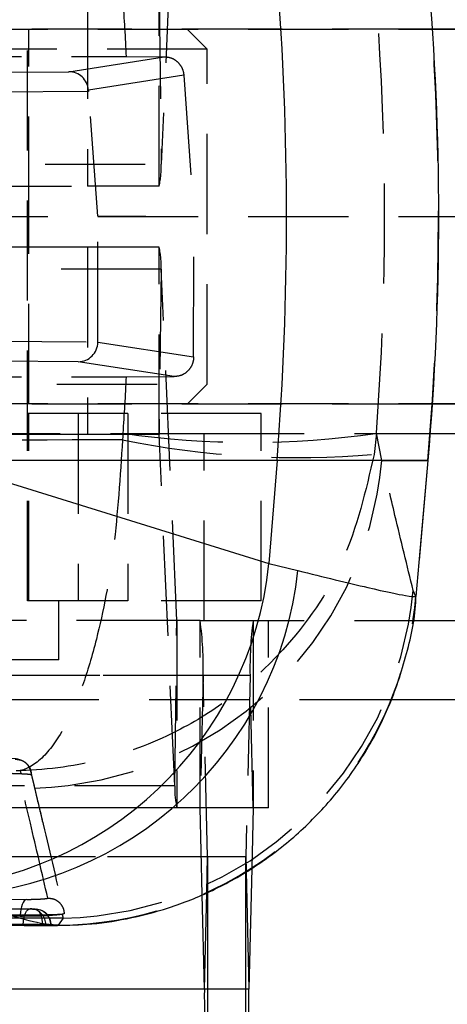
# Model space of a CAD drawing. Extents: x 65 to 748, y 47 to 563.
# Tile 7 of 25: x 327 to 338, y 99 to 124. Entities that reach past the tile are written whole.
import ezdxf

# ---------------------------------------------------------------- set-up
doc = ezdxf.new("R2010")
doc.units = 0
doc.header["$LTSCALE"] = 2
doc.linetypes.add('HIDDEN', pattern=[1.905, 1.27, -0.635])
doc.layers.get('0').update_dxf_attribs({"linetype": 'CONTINUOUS'})
doc.styles.add('SLDTEXTSTYLE0', font='TXT', dxfattribs={"width": 0.75})
doc.dimstyles.new('SLDDIMSTYLE0', dxfattribs={"dimtxt": 7, "dimasz": 6.604, "dimexe": 0, "dimexo": 0.0625, "dimgap": 1.75, "dimtad": 1, "dimdec": 0, "dimrnd": 1e-09, "dimzin": 12, "dimtxsty": 'SLDTEXTSTYLE0', "dimsah": 1, "dimcen": 0.09, "dimazin": 3, "dimtfac": 1, "dimtdec": 0, "dimtofl": 0, "dimtmove": 0, "dimatfit": 3, "dimtolj": 1, "dimtzin": 12})

# ---------------------------------------------------------------- blocks, each defined once
blk = doc.blocks.new('_D_7')
at = {"color": 179, "linetype": 'CONTINUOUS'}
for p, q in [((166.115, 110.803), (166.115, 47.315)), ((366.531, 90.45), (366.531, 47.315)), ((366.531, 49.315), (166.115, 49.315))]:
    blk.add_line(p, q, dxfattribs=at)
for points in [[(166.115, 49.315), (172.719, 48.299), (172.719, 50.331)], [(366.531, 49.315), (359.927, 50.331), (359.927, 48.299)]]:
    blk.add_solid(points, dxfattribs=at)
at = {"color": 179, "linetype": 'CONTINUOUS', "insert": (256.538, 58.339, -50.05), "char_height": 7, "attachment_point": 1, "style": 'SLDTEXTSTYLE0'}
blk.add_mtext('200', dxfattribs=at)
blk = doc.blocks.new('SW_CENTERMARKSYMBOL_6')
at = {"color": 0, "linetype": 'CONTINUOUS'}
for p, q in [((0, 5), (0, 6.75)), ((0, 0), (0, 2.5)), ((-5, 0), (-6.75, 0)), ((0, 0), (-2.5, 0)), ((0, 0), (0, -2.5)), ((0, 0), (2.5, 0)), ((5, 0), (6.75, 0)), ((0, -5), (0, -6.75))]:
    blk.add_line(p, q, dxfattribs=at)

msp = doc.modelspace()

# ---------------------------------------------------------------- linework, layer by layer
at = {"color": 7, "linetype": 'HIDDEN'}
for p, q in [((327.499776, 109.200186), (327.499776, 130.400186)), ((331.284607, 129.20125), (330.888621, 120.284528)), ((329.017724, 124.477358), (329.017724, 119.727358)), ((330.835854, 119.727358), (330.835854, 124.477358)), ((330.835965, 124.478529), (330.888621, 120.284528)), ((358.493949, 123.700186), (291.350024, 123.700186)), ((337.765031, 123.712686), (324.187447, 123.712686)), ((327.531025, 118.950186), (327.531025, 123.700186)), ((332.055846, 123.200187), (331.555846, 123.700186)), ((309.565735, 123.011673), (330.008924, 123.011673)), ((332.055846, 123.200187), (322.530846, 123.200187)), ((328.548368, 122.630252), (330.964269, 123.011368)), ((330.008924, 123.011673), (330.964269, 123.011368)), ((332.055846, 114.700186), (332.055846, 123.200187)), ((322.187838, 122.575276), (328.548368, 122.630252)), ((331.46117, 122.545979), (329.043888, 122.164644)), ((331.46117, 122.545979), (331.713951, 118.950217)), ((329.046324, 122.130711), (322.633166, 122.07528)), ((329.280731, 118.963469), (329.046324, 122.130711)), ((308.894756, 120.284528), (330.888621, 120.284528)), ((307.023859, 119.727358), (329.017724, 119.727358)), ((330.835854, 119.727358), (329.017724, 119.727358)), ((358.493949, 118.950186), (291.161711, 118.950186)), ((327.531025, 114.200186), (327.531025, 118.950186)), ((331.713951, 118.950217), (329.280731, 118.963469)), ((329.280731, 115.768572), (329.280731, 118.963469)), ((331.7109, 115.389531), (331.713951, 118.950217)), ((329.017724, 118.173014), (307.023859, 118.173014)), ((329.017724, 118.173014), (329.017724, 113.423015)), ((330.835854, 118.173014), (329.017724, 118.173014)), ((330.835854, 113.423015), (330.835854, 118.173014)), ((330.888621, 117.615845), (308.894756, 117.615845)), ((330.888621, 117.615845), (330.835965, 113.421844)), ((331.284607, 108.699122), (330.888621, 117.615845)), ((322.633166, 115.825092), (329.280731, 115.767635)), ((329.280731, 115.768572), (331.7109, 115.389531)), ((329.280731, 115.767635), (329.280731, 115.768572)), ((328.784034, 115.268084), (322.187838, 115.325097)), ((331.213287, 114.889185), (328.784034, 115.268084)), ((309.565735, 114.8887), (330.008924, 114.8887)), ((330.008924, 114.8887), (331.213287, 114.889185)), ((313.005847, 114.700186), (332.055846, 114.700186)), ((331.555846, 114.200186), (332.055846, 114.700186)), ((358.493949, 114.200186), (291.351876, 114.200186)), ((337.765031, 114.187686), (324.187447, 114.187686)), ((330.042505, 113.950186), (320.436478, 113.950186)), ((327.531025, 109.200186), (327.531025, 113.950186)), ((328.787566, 113.950186), (328.787566, 109.200186)), ((330.042505, 113.950186), (330.042505, 109.200186)), ((333.426513, 113.950186), (330.042505, 113.950186)), ((333.426513, 109.200186), (333.426513, 113.950186)), ((329.017724, 113.423015), (307.023859, 113.423015)), ((330.835965, 113.421844), (308.842099, 113.421844)), ((310.550159, 113.447953), (331.977403, 113.447953)), ((330.835854, 113.423015), (329.017724, 113.423015)), ((329.922471, 113.451129), (329.906583, 113.285775)), ((331.231951, 104.505122), (330.835965, 113.421844)), ((331.977403, 108.697953), (331.977403, 113.447953)), ((331.977403, 113.447953), (337.711455, 113.447953)), ((336.343544, 113.451129), (336.285647, 112.914391)), ((336.482959, 112.757771), (336.343544, 113.451129)), ((336.482959, 112.757771), (337.64746, 112.757771)), ((337.64746, 112.757771), (337.345456, 109.305159)), ((337.64746, 112.757771), (337.65446, 112.757771)), ((337.345456, 109.305159), (337.276842, 109.45872)), ((337.309099, 109.309061), (337.345456, 109.305159)), ((330.042505, 109.200186), (320.436478, 109.200186)), ((328.293525, 107.700186), (328.293525, 109.200186)), ((333.426513, 109.200186), (330.042505, 109.200186)), ((331.284607, 108.699122), (309.290741, 108.699122)), ((331.284718, 108.697953), (309.290853, 108.697953)), ((331.231951, 104.505122), (331.284607, 108.699122)), ((331.284718, 108.697953), (331.284718, 103.947952)), ((331.874781, 108.697953), (331.284718, 108.697953)), ((331.874781, 103.947952), (331.874781, 108.697953)), ((331.874781, 108.697953), (331.977403, 108.697953)), ((331.977403, 108.697953), (337.252857, 108.697953)), ((333.22091, 108.697953), (333.22091, 103.947952)), ((333.610424, 103.947952), (333.610424, 108.697953)), ((328.293525, 107.700186), (318.768526, 107.700186)), ((331.954258, 107.30378), (309.960392, 107.30378)), ((333.141433, 107.30378), (311.147568, 107.30378)), ((331.954258, 107.30378), (331.874948, 103.945023)), ((332.062945, 102.700882), (331.954258, 107.30378)), ((333.141433, 107.30378), (333.032745, 102.700882)), ((333.220742, 103.945023), (333.141433, 107.30378)), ((311.530846, 106.697952), (366.530846, 106.697952)), ((311.530846, 106.697952), (336.713893, 106.697952)), ((327.309624, 104.890706), (327.332996, 104.812662)), ((327.878097, 103.632019), (327.584298, 104.875966)), ((331.231951, 104.505122), (309.238084, 104.505122)), ((331.284718, 103.947952), (309.290853, 103.947952)), ((331.874948, 103.945023), (309.881082, 103.945023)), ((333.220742, 103.945023), (311.226877, 103.945023)), ((331.874781, 103.947952), (331.284718, 103.947952)), ((333.22091, 103.947952), (331.874781, 103.947952)), ((331.92686, 101.74658), (331.874948, 103.945023)), ((333.220742, 103.945023), (333.184597, 102.414286)), ((333.610424, 103.947952), (333.22091, 103.947952)), ((332.062945, 102.700882), (310.069079, 102.700882)), ((332.063113, 102.697952), (310.069247, 102.697952)), ((333.032745, 102.700882), (311.038878, 102.700882)), ((332.041493, 101.792382), (332.062945, 102.700882)), ((333.032578, 102.697952), (332.063113, 102.697952)), ((332.063113, 102.697952), (332.063113, 101.801021)), ((333.032578, 102.328414), (333.032578, 102.697952)), ((333.032745, 102.700882), (333.041422, 102.33341)), ((327.605616, 101.378994), (327.573005, 101.380629)), ((327.696647, 101.370851), (327.71892, 101.37007)), ((328.374205, 101.240758), (328.366016, 101.239368)), ((328.374205, 101.240758), (328.403522, 101.139599)), ((327.314601, 101.190096), (327.314601, 101.215938)), ((327.908077, 100.97472), (327.965029, 100.97472)), ((327.965029, 100.97472), (327.965029, 100.971682)), ((328.275335, 100.967327), (328.148742, 100.977844)), ((328.403522, 101.139599), (328.275335, 100.967327)), ((327.872323, 100.964889), (327.872323, 100.96043)), ((328.091524, 100.962376), (328.091524, 100.964889)), ((328.091524, 100.964889), (328.09913, 100.964889)), ((333.112055, 99.342125), (311.118188, 99.342125))]:
    msp.add_line(p, q, dxfattribs=at)
at = {"color": 7, "linetype": 'CONTINUOUS'}
for p, q in [((338.410348, 123.712686), (337.765031, 123.712686)), ((338.410348, 114.187686), (337.765031, 114.187686)), ((337.711455, 113.447953), (338.35864, 113.447953)), ((333.825192, 112.757771), (325.220004, 112.757771)), ((325.220004, 112.757771), (333.621569, 110.143872)), ((333.825192, 112.757771), (333.621569, 110.143872)), ((337.352406, 109.305273), (337.65446, 112.757771)), ((333.621569, 110.143872), (334.355953, 109.967586)), ((337.252857, 108.697953), (347.199612, 108.697953)), ((333.184597, 102.414286), (333.112055, 99.342125)), ((331.983635, 99.342125), (331.92686, 101.74658)), ((327.965029, 100.971682), (327.908077, 100.97472)), ((328.091524, 100.962376), (327.965029, 100.971682)), ((328.095142, 100.961629), (328.091524, 100.962376)), ((331.983635, 99.342125), (309.98977, 99.342125))]:
    msp.add_line(p, q, dxfattribs=at)
at = {"color": 8, "linetype": 'CONTINUOUS'}
for p, q in [((337.65446, 112.757771), (333.825192, 112.757771)), ((336.713893, 106.697952), (354.530845, 106.697952)), ((333.032578, 97.947953), (333.032578, 102.328414)), ((333.041422, 102.33341), (333.112055, 99.342125)), ((331.983635, 99.342125), (332.041493, 101.792382)), ((332.063113, 101.801021), (332.063113, 97.947953)), ((328.09913, 100.964889), (327.872323, 100.964889))]:
    msp.add_line(p, q, dxfattribs=at)
at = {"color": 7, "linetype": 'HIDDEN', "flags": 128}
for points in [[(327.583339, 104.883438), (327.583337, 104.883444), (327.583337, 104.883444), (327.583337, 104.883444), (327.583335, 104.883451), (327.515197, 105.021535), (327.44575, 105.093117), (327.372701, 105.140286), (327.307396, 105.166839), (327.257599, 105.17962), (327.21228, 105.187094), (327.102457, 105.196554), (326.959227, 105.201539), (326.83305, 105.202189)], [(327.597766, 104.782314), (327.608983, 104.735053), (327.656278, 104.535738), (327.678725, 104.441118)], [(327.482497, 101.621065), (327.44947, 101.60893), (327.417956, 101.582926), (327.38907, 101.54397), (327.363832, 101.493439), (327.343129, 101.433115), (327.327694, 101.365125), (327.318072, 101.291871), (327.314601, 101.215938)], [(327.389111, 100.984342), (327.393571, 101.063201), (327.404717, 101.138672), (327.422124, 101.207865), (327.445126, 101.268131), (327.472842, 101.317162), (327.50421, 101.353079), (327.538029, 101.374509), (327.573005, 101.380629)], [(327.696647, 101.370851), (327.731237, 101.362122), (327.764387, 101.338388), (327.794845, 101.300549), (327.821461, 101.250028), (327.84323, 101.188736), (327.859329, 101.118991), (327.86915, 101.043424), (327.872323, 100.964889)]]:
    msp.add_lwpolyline(points, dxfattribs=at)
at = {"color": 7, "linetype": 'CONTINUOUS'}
for centre, radius, start, end in [((254.306936, 118.950186), 79.759006, 355.54712745, 4.45287255), ((266.874827, 118.950186), 71.05, 355, 5), ((324.434335, 111.114295), 9.238344, 273.2828303, 353.9703553), ((325.145443, 110.973228), 9.265248, 272.2025295, 353.7688887), ((340.768874, 99.143592), 8.787482, 178.7054238, 187.8200086), ((324.326877, 99.143585), 8.787421, 352.179979, 1.2946267)]:
    msp.add_arc(centre, radius, start, end, dxfattribs=at)
at = {"color": 7, "linetype": 'HIDDEN'}
for centre, radius, start, end in [((266.853603, 118.950186), 71.064169, 355.0009995, 4.9990005), ((328.600306, 120.22016), 2.28922, 347.5686037, 1.6112464), ((328.600306, 117.680213), 2.28922, 358.3887536, 12.4313963), ((334.381909, 135.185479), 22.352306, 258.4503141, 274.885779), ((333.133008, 135.667583), 22.447235, 261.777018, 278.222982), ((330.831159, 113.421979), 0.004808, 358.3846393, 12.4314904), ((327.382451, 113.573289), 9.136975, 271.858186, 354.8792674), ((328.176091, 110.273961), 9.137193, 271.4262779, 354.8811345), ((328.243729, 110.104047), 9.13672, 326.7463939, 354.9838214), ((331.289424, 108.698991), 0.004819, 178.432435, 192.4374653), ((323.16904, 107.502318), 8.787461, 358.7053886, 7.8200013), ((341.92665, 107.502318), 8.787461, 172.1799987, 181.2946114), ((333.520332, 104.440762), 2.289286, 178.3890072, 192.431241), ((331.85649, 103.945439), 0.018463, 358.7096134, 7.8235801), ((333.239201, 103.945439), 0.018463, 172.1764199, 181.2903866), ((328.244313, 110.102404), 9.135129, 270.1945709, 307.2894039), ((332.081445, 102.700467), 0.018505, 178.7174013, 187.81372), ((333.014245, 102.700467), 0.018505, 352.18628, 1.2825987), ((327.568226, 100.97472), 0.406, 84.7159612, 89.8179799), ((327.564895, 100.98089), 0.400182, 359.1166254, 84.1597102), ((327.690027, 100.969587), 0.401524, 359.3296507, 85.8736063), ((327.69313, 100.964889), 0.406, 360, 86.3580971)]:
    msp.add_arc(centre, radius, start, end, dxfattribs=at)
for centre, major_axis, ratio, start_param, end_param in [((266.752193, 118.950186), (0, 71.05), 0.891771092, 4.769583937, 4.789863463), ((266.752193, 118.950186), (0, 71.05), 0.982417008, 4.634914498, 4.789863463), ((328.548419, 122.130256), (-0.041231, 0.498315), 0.993284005, 4.699216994, 6.200179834), ((329.078551, 122.134838), (-0.036869, 0.499696), 0.064749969, 1.50633732, 1.574278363), ((328.784085, 115.768079), (0.040798, 0.498351), 0.993209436, 3.223729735, 4.792633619), ((266.752193, 118.950186), (0, 71.05), 0.891771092, 4.634914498, 4.655194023)]:
    msp.add_ellipse(centre, major_axis=major_axis, ratio=ratio, start_param=start_param, end_param=end_param, dxfattribs=at)
for points, knots in [([(330.964269, 123.011368), (331.020691, 123.005717), (331.133544, 122.994413), (331.283612, 122.906743), (331.39617, 122.778209), (331.449363, 122.648843), (331.458448, 122.569696), (331.46117, 122.545979)], [0, 0, 0, 0, 0.2277135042, 0.4554662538, 0.681931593, 0.9046861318, 1, 1, 1, 1]), ([(331.7109, 115.389531), (331.7109, 115.389415), (331.710899, 115.388837), (331.710889, 115.38641), (331.710786, 115.376696), (331.709296, 115.337724), (331.695687, 115.246715), (331.640598, 115.116366), (331.530128, 114.993046), (331.383121, 114.906537), (331.270812, 114.895063), (331.213287, 114.889185)], [0, 0, 0, 0, 0.000440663, 0.002203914, 0.009255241, 0.037467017, 0.150767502, 0.357680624, 0.565212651, 0.777297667, 1, 1, 1, 1]), ([(329.906583, 113.285775), (326.508026, 113.276463), (319.7631, 113.257983), (313.018178, 113.23606), (309.671811, 113.225183)], [0, 0, 0, 0, 0.503868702, 1, 1, 1, 1]), ([(329.906583, 113.285775), (329.847155, 112.353825), (329.730024, 110.516991), (329.327304, 108.441089), (328.901789, 107.01482), (328.463381, 105.981035), (327.930723, 105.194372), (327.521651, 104.936602), (327.311468, 104.891105), (327.309624, 104.890706)], [0, 0, 0, 0, 0.2123074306, 0.4184487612, 0.5447952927, 0.6711645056, 0.8306897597, 0.998514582, 1, 1, 1, 1]), ([(336.285647, 112.914391), (336.073483, 111.991342), (335.655318, 110.172058), (334.256302, 108.154184), (332.785081, 106.78881), (331.273276, 105.817525), (329.440721, 105.106513), (328.03663, 104.906655), (327.315947, 104.890845), (327.309624, 104.890706)], [0, 0, 0, 0, 0.2123085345, 0.4184498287, 0.5447963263, 0.6711659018, 0.8306907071, 0.9985146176, 1, 1, 1, 1]), ([(337.276842, 109.45872), (337.123083, 110.093601), (336.857999, 111.188144), (336.593879, 112.293547), (336.482959, 112.757771)], [0, 0, 0, 0, 0.580041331, 1, 1, 1, 1]), ([(327.190032, 105.180987), (327.243436, 105.175147), (327.350244, 105.163467), (327.485168, 105.069875), (327.578198, 104.937477), (327.591333, 104.833323), (327.597766, 104.782313)], [0, 0, 0, 0, 0.25253754, 0.505074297, 0.757610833, 1, 1, 1, 1]), ([(328.014404, 101.654487), (327.867033, 102.287022), (327.594467, 103.456911), (327.317328, 104.638335), (327.190032, 105.180987)], [0, 0, 0, 0, 0.540679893, 1, 1, 1, 1]), ([(311.974969, 104.854465), (314.494447, 104.860779), (319.605961, 104.873588), (324.717549, 104.884946), (327.309624, 104.890706)], [0, 0, 0, 0, 0.4929023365, 1, 1, 1, 1]), ([(326.845071, 104.822361), (326.932238, 104.822048), (327.107417, 104.82142), (327.263091, 104.816098), (327.331238, 104.812749), (327.332996, 104.812662)], [0, 0, 0, 0, 0.491051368, 0.986865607, 1, 1, 1, 1]), ([(327.332996, 104.812662), (327.348328, 104.811886), (327.427411, 104.807882), (327.538586, 104.800161), (327.592367, 104.790089), (327.596895, 104.783577), (327.597773, 104.782314)], [0, 0, 0, 0, 0.096836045, 0.499513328, 0.902899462, 1, 1, 1, 1]), ([(327.678725, 104.441118), (327.682155, 104.426659), (327.701329, 104.345828), (327.773243, 104.042534), (328.022081, 102.992302), (328.252002, 102.016239), (328.430014, 101.260537)], [0, 0, 0, 0, 0.013552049, 0.075758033, 0.284418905, 1, 1, 1, 1]), ([(311.309953, 101.722354), (314.005629, 101.704331), (319.396518, 101.668288), (324.787327, 101.636805), (327.4825, 101.621065)], [0, 0, 0, 0, 0.500042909, 1, 1, 1, 1]), ([(327.482497, 101.621065), (327.523446, 101.621136), (327.603567, 101.621274), (327.732588, 101.625059), (327.848726, 101.630866), (327.941478, 101.638322), (328.003716, 101.646619), (328.010836, 101.651864), (328.014396, 101.654487)], [0, 0, 0, 0, 0.172889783, 0.338275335, 0.503699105, 0.669141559, 0.834580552, 1, 1, 1, 1]), ([(328.014396, 101.654487), (328.06857, 101.649546), (328.176918, 101.639663), (328.314771, 101.546488), (328.409072, 101.414333), (328.423194, 101.310582), (328.430006, 101.260535)], [0, 0, 0, 0, 0.254329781, 0.50866169, 0.762992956, 1, 1, 1, 1]), ([(309.899249, 101.442883), (312.873405, 101.431612), (318.764676, 101.409286), (324.655909, 101.39012), (327.573005, 101.380629)], [0, 0, 0, 0, 0.504841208, 1, 1, 1, 1]), ([(327.696647, 101.370851), (327.453759, 101.371667), (326.23932, 101.375749), (321.138631, 101.393305), (315.494725, 101.414232), (310.822336, 101.433251), (310.036226, 101.436451)], [0, 0, 0, 0, 0.041260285, 0.206300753, 0.866463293, 1, 1, 1, 1]), ([(328.403522, 101.139599), (325.836289, 101.154025), (320.615296, 101.183363), (314.573103, 101.221276), (311.098304, 101.244599), (310.276356, 101.250116)], [0, 0, 0, 0, 0.424811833, 0.863941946, 1, 1, 1, 1]), ([(327.314601, 101.215938), (324.619064, 101.231705), (319.227989, 101.263238), (313.836883, 101.299346), (311.14133, 101.3174)], [0, 0, 0, 0, 0.499999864, 1, 1, 1, 1]), ([(327.314601, 101.190096), (324.619064, 101.205518), (319.22799, 101.236364), (313.836883, 101.271687), (311.14133, 101.289349)], [0, 0, 0, 0, 0.499999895, 1, 1, 1, 1]), ([(328.366016, 101.239368), (328.33553, 101.237335), (328.264416, 101.232593), (328.080721, 101.22574), (327.838225, 101.219938), (327.567609, 101.216159), (327.400018, 101.216018), (327.314599, 101.215946)], [0, 0, 0, 0, 0.156745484, 0.365644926, 0.574432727, 0.783094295, 1, 1, 1, 1]), ([(328.366016, 101.239368), (328.335534, 101.235099), (328.264417, 101.225138), (328.080644, 101.210736), (327.837913, 101.198533), (327.567288, 101.190582), (327.399808, 101.19026), (327.314599, 101.190096)], [0, 0, 0, 0, 0.156875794, 0.36600416, 0.575005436, 0.783775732, 1, 1, 1, 1]), ([(327.573005, 101.380629), (327.58689, 101.379369), (327.62974, 101.375481), (327.669662, 101.372718), (327.696647, 101.370851)], [0, 0, 0, 0, 0.324041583, 1, 1, 1, 1]), ([(328.430006, 101.260537), (328.421364, 101.254084), (328.412587, 101.247531), (328.374785, 101.24086), (328.374205, 101.240758)], [0, 0, 0, 0, 0.98464007, 1, 1, 1, 1]), ([(328.091524, 100.964889), (328.063907, 100.966767), (328.02305, 100.969546), (327.979229, 100.973454), (327.965029, 100.97472)], [0, 0, 0, 0, 0.675946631, 1, 1, 1, 1])]:
    msp.add_open_spline(points, degree=3, knots=knots, dxfattribs=at)
at = {"color": 8, "linetype": 'CONTINUOUS'}
for points, knots in [([(334.355953, 109.967586), (334.996074, 109.809177), (336.22941, 109.503967), (337.191297, 109.305197), (337.271511, 109.307828), (337.309099, 109.309061)], [0, 0, 0, 0, 0.3644436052, 0.7021833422, 1, 1, 1, 1]), ([(328.148742, 100.977844), (328.085589, 100.977918), (327.924696, 100.978108), (327.076176, 101.193094), (326.038241, 101.536994), (325.501525, 101.714825)], [0, 0, 0, 0, 0.237812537, 0.605872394, 1, 1, 1, 1])]:
    msp.add_open_spline(points, degree=3, knots=knots, dxfattribs=at)
at = {"color": 7, "linetype": 'CONTINUOUS'}
for points, knots in [([(328.149381, 100.960214), (328.433524, 100.964022), (329.050751, 100.972295), (330.041034, 101.116156), (331.112791, 101.393032), (332.216094, 101.834246), (333.306783, 102.450149), (334.334899, 103.238249), (335.258718, 104.183867), (336.043475, 105.266218), (336.691095, 106.496358), (337.125698, 107.834414), (337.339793, 108.800443), (337.347982, 109.288184), (337.34832, 109.308299)], [0, 0, 0, 0, 0.0638962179, 0.1387980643, 0.2195999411, 0.3068781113, 0.3987300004, 0.493457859, 0.5899325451, 0.6874546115, 0.7855830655, 0.8930967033, 0.9955913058, 1, 1, 1, 1]), ([(327.389111, 100.984342), (327.14909, 100.985078), (325.937553, 100.988793), (320.839991, 101.004781), (315.189005, 101.023902), (310.509528, 101.041304), (309.716091, 101.044254)], [0, 0, 0, 0, 0.040743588, 0.205657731, 0.865313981, 1, 1, 1, 1]), ([(310.212643, 101.030467), (313.325432, 101.018055), (316.852521, 101.003992), (322.739077, 100.982466), (325.512849, 100.972968), (327.872323, 100.964889)], [0, 0, 0, 0, 0.528794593, 0.5991751, 1, 1, 1, 1]), ([(310.212643, 101.028247), (313.155929, 101.016088), (319.042501, 100.991769), (324.929049, 100.970876), (327.872323, 100.96043)], [0, 0, 0, 0, 0.500000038, 1, 1, 1, 1]), ([(320.031088, 100.989021), (320.779485, 100.985705), (323.491836, 100.973688), (326.193081, 100.965111), (328.148993, 100.958901)], [0, 0, 0, 0, 0.275921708, 1, 1, 1, 1]), ([(327.908077, 100.97472), (327.879353, 100.975742), (327.821905, 100.977786), (327.696799, 100.98074), (327.56023, 100.983046), (327.455014, 100.984084), (327.401371, 100.984294), (327.389111, 100.984342)], [0, 0, 0, 0, 0.232759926, 0.465518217, 0.698279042, 0.931042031, 1, 1, 1, 1]), ([(327.872323, 100.96043), (327.911133, 100.960329), (327.988758, 100.960126), (328.069507, 100.960348), (328.08786, 100.960942), (328.097036, 100.961238)], [0, 0, 0, 0, 0.333319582, 0.666664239, 1, 1, 1, 1])]:
    msp.add_open_spline(points, degree=3, knots=knots, dxfattribs=at)

# ---------------------------------------------------------------- block references
at = {"color": 179, "linetype": 'CONTINUOUS'}
msp.add_blockref('SW_CENTERMARKSYMBOL_6', (323.030846, 96.450186), dxfattribs=at)

# ---------------------------------------------------------------- dimensions: what is measured, and where the dimension line sits
dim = msp.add_linear_dim(base=(166.115443, 49.315291), p1=(366.530846, 92.450186), p2=(166.115443, 112.80261), angle=0, dimstyle='SLDDIMSTYLE0', dxfattribs=at)
dim.commit()
dim.dimension.update_dxf_attribs({"geometry": '_D_7', "text_midpoint": (267.139886, 49.315291), "dimtype": 160})

doc.saveas('drawing.dxf')
